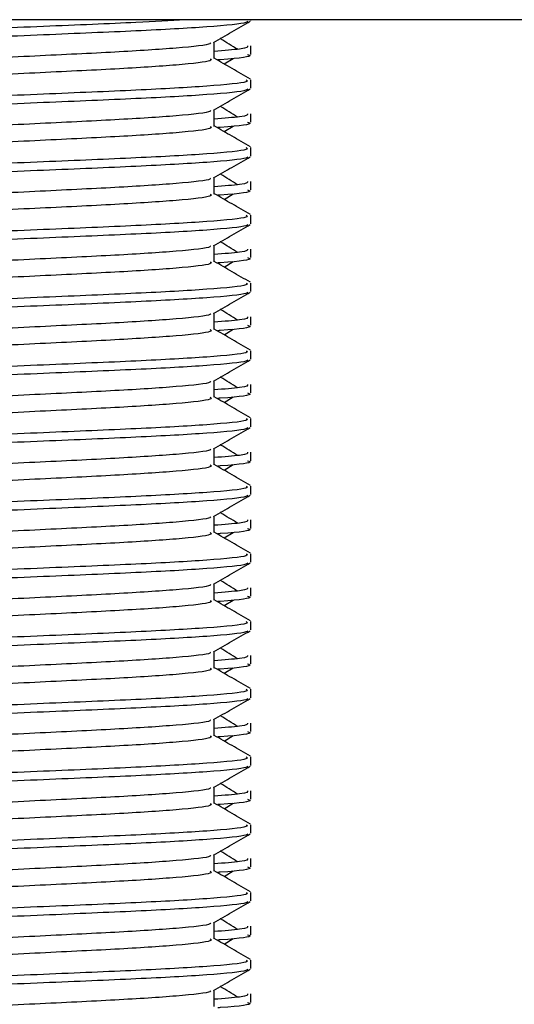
# Model space of a CAD drawing. Header units: millimetres. Extents: x 0 to 420, y 0 to 297.
# Tile 42 of 68: x 282.88 to 285.12, y 154.38 to 158.83. Entities that reach past the tile are written whole.
import ezdxf

# ---------------------------------------------------------------- set-up
doc = ezdxf.new("R2010")
doc.units = ezdxf.units.MM

msp = doc.modelspace()

# ---------------------------------------------------------------- linework, layer by layer
at = {"color": 7, "linetype": 'Continuous', "lineweight": 25}
for p, q in [((289.206, 158.8269), (276.1953, 158.8269)), ((283.9252, 158.8228), (283.9252, 158.8269)), ((283.7595, 158.6509), (283.7595, 158.7255)), ((283.9252, 158.6698), (283.9252, 158.708)), ((283.8036, 158.6269), (283.8446, 158.652)), ((283.9252, 158.5167), (283.9252, 158.5548)), ((283.7595, 158.3447), (283.7595, 158.4194)), ((283.9252, 158.3637), (283.9252, 158.4018)), ((283.8036, 158.3208), (283.8446, 158.3459)), ((283.9252, 158.2105), (283.9252, 158.2487)), ((283.7595, 158.0386), (283.7595, 158.1132)), ((283.9252, 158.0575), (283.9252, 158.0957)), ((283.8036, 158.0146), (283.8446, 158.0397)), ((283.9252, 157.9044), (283.9252, 157.9426)), ((283.7595, 157.7325), (283.7595, 157.8071)), ((283.9252, 157.7514), (283.9252, 157.7896)), ((283.8036, 157.7085), (283.8446, 157.7336)), ((283.9252, 157.5983), (283.9252, 157.6364)), ((283.7595, 157.4263), (283.7595, 157.501)), ((283.9252, 157.4453), (283.9252, 157.4834)), ((283.8036, 157.4024), (283.8446, 157.4274)), ((283.9252, 157.2921), (283.9252, 157.3303)), ((283.7595, 157.1202), (283.7595, 157.1948)), ((283.9252, 157.1391), (283.9252, 157.1773)), ((283.8036, 157.0962), (283.8446, 157.1213)), ((283.9252, 156.986), (283.9252, 157.0242)), ((283.7595, 156.8141), (283.7595, 156.8887)), ((283.9252, 156.833), (283.9252, 156.8712)), ((283.8036, 156.7901), (283.8446, 156.8152)), ((283.9252, 156.6799), (283.9252, 156.718)), ((283.7595, 156.5079), (283.7595, 156.5826)), ((283.9252, 156.5269), (283.9252, 156.565)), ((283.8036, 156.484), (283.8446, 156.509)), ((283.9252, 156.3737), (283.9252, 156.4119)), ((283.7595, 156.2018), (283.7595, 156.2764)), ((283.9252, 156.2207), (283.9252, 156.2589)), ((283.8036, 156.1778), (283.8446, 156.2029)), ((283.9252, 156.0676), (283.9252, 156.1058)), ((283.7595, 155.8957), (283.7595, 155.9703)), ((283.9252, 155.9146), (283.9252, 155.9527)), ((283.8036, 155.8717), (283.8446, 155.8968)), ((283.9252, 155.7615), (283.9252, 155.7996)), ((283.7595, 155.5895), (283.7595, 155.6642)), ((283.9252, 155.6085), (283.9252, 155.6466)), ((283.8036, 155.5656), (283.8446, 155.5906)), ((283.9252, 155.4553), (283.9252, 155.4935)), ((283.7595, 155.2834), (283.7595, 155.358)), ((283.9252, 155.3023), (283.9252, 155.3405)), ((283.8036, 155.2594), (283.8446, 155.2845)), ((283.9252, 155.1492), (283.9252, 155.1874)), ((283.7595, 154.9772), (283.7595, 155.0519)), ((283.9252, 154.9962), (283.9252, 155.0343)), ((283.8036, 154.9533), (283.8446, 154.9784)), ((283.9252, 154.8431), (283.9252, 154.8812)), ((283.7595, 154.6711), (283.7595, 154.7458)), ((283.9252, 154.6901), (283.9252, 154.7282)), ((283.8036, 154.6471), (283.8446, 154.6722)), ((283.9252, 154.5369), (283.9252, 154.5751)), ((283.7595, 154.365), (283.7595, 154.4396)), ((283.9252, 154.3839), (283.9252, 154.4221))]:
    msp.add_line(p, q, dxfattribs=at)
for points, knots in [([(283.6283, 158.8269), (283.5586, 158.8227), (283.389, 158.8124), (282.9869, 158.7965), (282.5173, 158.7762), (282.0694, 158.7593), (281.7373, 158.7419), (281.5511, 158.7253), (281.4661, 158.7153), (281.4866, 158.7093), (281.4914, 158.708)], [0, 0, 0, 0, 0.107555, 0.261631, 0.420083, 0.572451, 0.728645, 0.848713, 0.964716, 1, 1, 1, 1]), ([(283.9106, 158.8195), (283.9096, 158.8176), (283.9057, 158.8097), (283.7475, 158.7938), (283.4239, 158.776), (282.9895, 158.7582), (282.5171, 158.738), (282.0679, 158.7211), (281.7145, 158.7021), (281.5014, 158.684), (281.4948, 158.674), (281.492, 158.6698)], [0, 0, 0, 0, 0.039912, 0.166158, 0.289058, 0.411836, 0.5381, 0.659517, 0.783982, 0.909693, 1, 1, 1, 1]), ([(283.7562, 158.7236), (283.7839, 158.7396), (283.8392, 158.7717), (283.8946, 158.8037), (283.9223, 158.8197)], [0, 0, 0, 0, 0.4999356, 1, 1, 1, 1]), ([(283.7407, 158.7233), (283.742, 158.7216), (283.7476, 158.7139), (283.6034, 158.6982), (283.3266, 158.6803), (282.9503, 158.6625), (282.5417, 158.6423), (282.1547, 158.6254), (281.8686, 158.608), (281.7038, 158.5914), (281.6269, 158.5792), (281.6569, 158.5709), (281.6703, 158.5672)], [0, 0, 0, 0, 0.0351066, 0.1561349, 0.2739528, 0.3916527, 0.5126988, 0.6290926, 0.7484115, 0.8401345, 0.9287498, 1, 1, 1, 1]), ([(283.9099, 158.708), (283.9106, 158.7034), (283.9117, 158.6957), (283.8037, 158.6872), (283.7595, 158.6838)], [0, 0, 0, 0, 0.590683, 1, 1, 1, 1]), ([(283.8658, 158.6929), (283.8397, 158.7089), (283.8134, 158.725), (283.7871, 158.7412), (283.7868, 158.7413)], [0, 0, 0, 0, 0.989832, 1, 1, 1, 1]), ([(283.9093, 158.6698), (283.9138, 158.6684), (283.9365, 158.661), (283.8813, 158.6522), (283.7796, 158.6456), (283.7761, 158.6454)], [0, 0, 0, 0, 0.190296, 0.972093, 1, 1, 1, 1]), ([(283.7412, 158.6506), (283.7445, 158.6477), (283.7546, 158.6388), (283.6056, 158.6217), (283.3261, 158.6038), (282.9505, 158.586), (282.5416, 158.5658), (282.1547, 158.5488), (281.8686, 158.5315), (281.7038, 158.5148), (281.6269, 158.5026), (281.6569, 158.4944), (281.6702, 158.4907)], [0, 0, 0, 0, 0.059132, 0.177163, 0.292064, 0.406849, 0.524898, 0.638409, 0.754774, 0.844226, 0.930647, 1, 1, 1, 1]), ([(283.9229, 158.5579), (283.8952, 158.5739), (283.8407, 158.6054), (283.7863, 158.637), (283.7595, 158.6524)], [0, 0, 0, 0, 0.5083681, 1, 1, 1, 1]), ([(283.904, 158.5548), (283.9078, 158.5519), (283.9193, 158.5431), (283.7471, 158.526), (283.424, 158.5081), (282.9896, 158.4903), (282.5166, 158.4701), (282.0696, 158.4532), (281.7372, 158.4358), (281.5511, 158.4192), (281.4661, 158.4091), (281.4866, 158.4032), (281.4914, 158.4018)], [0, 0, 0, 0, 0.0610772, 0.1845123, 0.3046768, 0.4247211, 0.5481742, 0.6668878, 0.7885815, 0.8821287, 0.9725098, 1, 1, 1, 1]), ([(283.9106, 158.5134), (283.9096, 158.5115), (283.9057, 158.5036), (283.7475, 158.4877), (283.4239, 158.4699), (282.9895, 158.452), (282.5171, 158.4318), (282.0679, 158.4149), (281.7145, 158.396), (281.5014, 158.3779), (281.4948, 158.3679), (281.492, 158.3637)], [0, 0, 0, 0, 0.039912, 0.166158, 0.289058, 0.411836, 0.5381, 0.659517, 0.783982, 0.909693, 1, 1, 1, 1]), ([(283.7562, 158.4174), (283.7839, 158.4335), (283.8392, 158.4655), (283.8946, 158.4976), (283.9223, 158.5136)], [0, 0, 0, 0, 0.499936, 1, 1, 1, 1]), ([(283.8658, 158.3868), (283.8397, 158.4027), (283.8134, 158.4189), (283.7871, 158.435), (283.7868, 158.4352)], [0, 0, 0, 0, 0.989832, 1, 1, 1, 1]), ([(283.7407, 158.4172), (283.742, 158.4155), (283.7476, 158.4078), (283.6034, 158.392), (283.3266, 158.3742), (282.9503, 158.3564), (282.5417, 158.3362), (282.1547, 158.3192), (281.8686, 158.3019), (281.7038, 158.2852), (281.6269, 158.273), (281.6569, 158.2648), (281.6703, 158.2611)], [0, 0, 0, 0, 0.0351066, 0.1561349, 0.2739528, 0.3916527, 0.5126988, 0.6290926, 0.7484115, 0.8401345, 0.9287498, 1, 1, 1, 1]), ([(283.9099, 158.4018), (283.9106, 158.3973), (283.9117, 158.3895), (283.8037, 158.3811), (283.7595, 158.3777)], [0, 0, 0, 0, 0.590683, 1, 1, 1, 1]), ([(283.9229, 158.2518), (283.8952, 158.2678), (283.8407, 158.2993), (283.7863, 158.3308), (283.7595, 158.3463)], [0, 0, 0, 0, 0.5083681, 1, 1, 1, 1]), ([(283.9093, 158.3637), (283.9138, 158.3622), (283.9365, 158.3549), (283.8813, 158.3461), (283.7796, 158.3395), (283.7761, 158.3393)], [0, 0, 0, 0, 0.190296, 0.972093, 1, 1, 1, 1]), ([(283.7412, 158.3445), (283.7445, 158.3415), (283.7546, 158.3326), (283.6056, 158.3155), (283.3261, 158.2977), (282.9505, 158.2798), (282.5416, 158.2596), (282.1547, 158.2427), (281.8686, 158.2253), (281.7038, 158.2087), (281.6269, 158.1965), (281.6569, 158.1882), (281.6702, 158.1846)], [0, 0, 0, 0, 0.059132, 0.177163, 0.292064, 0.406849, 0.524898, 0.638409, 0.754774, 0.844226, 0.930647, 1, 1, 1, 1]), ([(283.904, 158.2487), (283.9078, 158.2458), (283.9193, 158.2369), (283.7471, 158.2199), (283.424, 158.202), (282.9896, 158.1842), (282.5166, 158.164), (282.0696, 158.147), (281.7372, 158.1297), (281.5511, 158.113), (281.4661, 158.103), (281.4866, 158.0971), (281.4914, 158.0957)], [0, 0, 0, 0, 0.061077, 0.184512, 0.304677, 0.424721, 0.548174, 0.666888, 0.788581, 0.882129, 0.97251, 1, 1, 1, 1]), ([(283.9106, 158.2073), (283.9096, 158.2054), (283.9057, 158.1974), (283.7475, 158.1816), (283.4239, 158.1637), (282.9895, 158.1459), (282.5171, 158.1257), (282.0679, 158.1088), (281.7145, 158.0898), (281.5014, 158.0718), (281.4948, 158.0617), (281.492, 158.0575)], [0, 0, 0, 0, 0.039912, 0.166158, 0.289058, 0.411836, 0.5381, 0.659517, 0.783982, 0.909693, 1, 1, 1, 1]), ([(283.7562, 158.1113), (283.7839, 158.1273), (283.8392, 158.1594), (283.8946, 158.1914), (283.9223, 158.2075)], [0, 0, 0, 0, 0.499936, 1, 1, 1, 1]), ([(283.8658, 158.0806), (283.8397, 158.0966), (283.8134, 158.1127), (283.7871, 158.1289), (283.7868, 158.129)], [0, 0, 0, 0, 0.989832, 1, 1, 1, 1]), ([(283.7407, 158.1111), (283.742, 158.1093), (283.7476, 158.1017), (283.6034, 158.0859), (283.3266, 158.0681), (282.9503, 158.0502), (282.5417, 158.03), (282.1547, 158.0131), (281.8686, 157.9957), (281.7038, 157.9791), (281.6269, 157.9669), (281.6569, 157.9586), (281.6703, 157.955)], [0, 0, 0, 0, 0.0351066, 0.1561349, 0.2739528, 0.3916527, 0.5126988, 0.6290926, 0.7484115, 0.8401345, 0.9287498, 1, 1, 1, 1]), ([(283.9099, 158.0957), (283.9106, 158.0911), (283.9117, 158.0834), (283.8037, 158.075), (283.7595, 158.0715)], [0, 0, 0, 0, 0.590683, 1, 1, 1, 1]), ([(283.7412, 158.0384), (283.7445, 158.0354), (283.7546, 158.0265), (283.6056, 158.0094), (283.3261, 157.9915), (282.9505, 157.9737), (282.5416, 157.9535), (282.1547, 157.9366), (281.8686, 157.9192), (281.7038, 157.9026), (281.6269, 157.8904), (281.6569, 157.8821), (281.6702, 157.8784)], [0, 0, 0, 0, 0.059132, 0.177163, 0.292064, 0.406849, 0.524898, 0.638409, 0.754774, 0.844226, 0.930647, 1, 1, 1, 1]), ([(283.9229, 157.9456), (283.8952, 157.9617), (283.8407, 157.9932), (283.7863, 158.0247), (283.7595, 158.0402)], [0, 0, 0, 0, 0.508368, 1, 1, 1, 1]), ([(283.9093, 158.0575), (283.9138, 158.0561), (283.9365, 158.0488), (283.8813, 158.0399), (283.7796, 158.0334), (283.7761, 158.0331)], [0, 0, 0, 0, 0.190296, 0.972093, 1, 1, 1, 1]), ([(283.904, 157.9426), (283.9078, 157.9396), (283.9193, 157.9308), (283.7471, 157.9137), (283.424, 157.8959), (282.9896, 157.878), (282.5166, 157.8578), (282.0696, 157.8409), (281.7372, 157.8235), (281.5511, 157.8069), (281.4661, 157.7969), (281.4866, 157.7909), (281.4914, 157.7896)], [0, 0, 0, 0, 0.0610772, 0.1845123, 0.3046768, 0.4247211, 0.5481742, 0.6668878, 0.7885815, 0.8821287, 0.9725098, 1, 1, 1, 1]), ([(283.9106, 157.9011), (283.9096, 157.8992), (283.9057, 157.8913), (283.7475, 157.8754), (283.4239, 157.8576), (282.9895, 157.8398), (282.5171, 157.8196), (282.0679, 157.8026), (281.7145, 157.7837), (281.5014, 157.7656), (281.4948, 157.7556), (281.492, 157.7514)], [0, 0, 0, 0, 0.039912, 0.166158, 0.289058, 0.411836, 0.5381, 0.659517, 0.783982, 0.909693, 1, 1, 1, 1]), ([(283.7562, 157.8052), (283.7839, 157.8212), (283.8392, 157.8533), (283.8946, 157.8853), (283.9223, 157.9013)], [0, 0, 0, 0, 0.499936, 1, 1, 1, 1]), ([(283.8658, 157.7745), (283.8397, 157.7905), (283.8134, 157.8066), (283.7871, 157.8227), (283.7868, 157.8229)], [0, 0, 0, 0, 0.9898318, 1, 1, 1, 1]), ([(283.7407, 157.8049), (283.742, 157.8032), (283.7476, 157.7955), (283.6034, 157.7798), (283.3266, 157.7619), (282.9503, 157.7441), (282.5417, 157.7239), (282.1547, 157.707), (281.8686, 157.6896), (281.7038, 157.673), (281.6269, 157.6608), (281.6569, 157.6525), (281.6703, 157.6488)], [0, 0, 0, 0, 0.0351066, 0.1561349, 0.2739528, 0.3916527, 0.5126988, 0.6290926, 0.7484115, 0.8401345, 0.9287498, 1, 1, 1, 1]), ([(283.9099, 157.7896), (283.9106, 157.785), (283.9117, 157.7773), (283.8037, 157.7688), (283.7595, 157.7654)], [0, 0, 0, 0, 0.590683, 1, 1, 1, 1]), ([(283.7412, 157.7322), (283.7445, 157.7293), (283.7546, 157.7204), (283.6056, 157.7033), (283.3261, 157.6854), (282.9505, 157.6676), (282.5416, 157.6474), (282.1547, 157.6304), (281.8686, 157.6131), (281.7038, 157.5964), (281.6269, 157.5842), (281.6569, 157.576), (281.6702, 157.5723)], [0, 0, 0, 0, 0.059132, 0.177163, 0.292064, 0.406849, 0.524898, 0.638409, 0.754774, 0.844226, 0.930647, 1, 1, 1, 1]), ([(283.9229, 157.6395), (283.8952, 157.6555), (283.8407, 157.687), (283.7863, 157.7185), (283.7595, 157.734)], [0, 0, 0, 0, 0.508368, 1, 1, 1, 1]), ([(283.9093, 157.7514), (283.9138, 157.75), (283.9365, 157.7426), (283.8813, 157.7338), (283.7796, 157.7272), (283.7761, 157.727)], [0, 0, 0, 0, 0.190296, 0.972093, 1, 1, 1, 1]), ([(283.904, 157.6364), (283.9078, 157.6335), (283.9193, 157.6247), (283.7471, 157.6076), (283.424, 157.5897), (282.9896, 157.5719), (282.5166, 157.5517), (282.0696, 157.5348), (281.7372, 157.5174), (281.5511, 157.5008), (281.4661, 157.4907), (281.4866, 157.4848), (281.4914, 157.4834)], [0, 0, 0, 0, 0.0610772, 0.1845123, 0.3046768, 0.4247211, 0.5481742, 0.6668878, 0.7885815, 0.8821287, 0.9725098, 1, 1, 1, 1]), ([(283.9106, 157.595), (283.9096, 157.5931), (283.9057, 157.5852), (283.7475, 157.5693), (283.4239, 157.5515), (282.9895, 157.5336), (282.5171, 157.5134), (282.0679, 157.4965), (281.7145, 157.4776), (281.5014, 157.4595), (281.4948, 157.4495), (281.492, 157.4453)], [0, 0, 0, 0, 0.039912, 0.166158, 0.289058, 0.411836, 0.5381, 0.659517, 0.783982, 0.909693, 1, 1, 1, 1]), ([(283.7562, 157.499), (283.7839, 157.5151), (283.8392, 157.5471), (283.8946, 157.5792), (283.9223, 157.5952)], [0, 0, 0, 0, 0.499936, 1, 1, 1, 1]), ([(283.8658, 157.4684), (283.8397, 157.4843), (283.8134, 157.5005), (283.7871, 157.5166), (283.7868, 157.5168)], [0, 0, 0, 0, 0.9898318, 1, 1, 1, 1]), ([(283.7407, 157.4988), (283.742, 157.4971), (283.7476, 157.4894), (283.6034, 157.4736), (283.3266, 157.4558), (282.9503, 157.438), (282.5417, 157.4178), (282.1547, 157.4008), (281.8686, 157.3835), (281.7038, 157.3668), (281.6269, 157.3546), (281.6569, 157.3464), (281.6703, 157.3427)], [0, 0, 0, 0, 0.0351066, 0.1561349, 0.2739528, 0.3916527, 0.5126988, 0.6290926, 0.7484115, 0.8401345, 0.9287498, 1, 1, 1, 1]), ([(283.9099, 157.4834), (283.9106, 157.4789), (283.9117, 157.4711), (283.8037, 157.4627), (283.7595, 157.4593)], [0, 0, 0, 0, 0.590683, 1, 1, 1, 1]), ([(283.7412, 157.4261), (283.7445, 157.4231), (283.7546, 157.4142), (283.6056, 157.3971), (283.3261, 157.3793), (282.9505, 157.3614), (282.5416, 157.3412), (282.1547, 157.3243), (281.8686, 157.3069), (281.7038, 157.2903), (281.6269, 157.2781), (281.6569, 157.2698), (281.6702, 157.2662)], [0, 0, 0, 0, 0.059132, 0.177163, 0.292064, 0.406849, 0.524898, 0.638409, 0.754774, 0.844226, 0.930647, 1, 1, 1, 1]), ([(283.9229, 157.3334), (283.8952, 157.3494), (283.8407, 157.3809), (283.7863, 157.4124), (283.7595, 157.4279)], [0, 0, 0, 0, 0.508368, 1, 1, 1, 1]), ([(283.9093, 157.4453), (283.9138, 157.4438), (283.9365, 157.4365), (283.8813, 157.4277), (283.7796, 157.4211), (283.7761, 157.4209)], [0, 0, 0, 0, 0.190296, 0.972093, 1, 1, 1, 1]), ([(283.904, 157.3303), (283.9078, 157.3274), (283.9193, 157.3185), (283.7471, 157.3015), (283.424, 157.2836), (282.9896, 157.2658), (282.5166, 157.2456), (282.0696, 157.2286), (281.7372, 157.2113), (281.5511, 157.1946), (281.4661, 157.1846), (281.4866, 157.1787), (281.4914, 157.1773)], [0, 0, 0, 0, 0.0610772, 0.1845123, 0.3046768, 0.4247211, 0.5481742, 0.6668878, 0.7885815, 0.8821287, 0.9725098, 1, 1, 1, 1]), ([(283.9106, 157.2888), (283.9096, 157.287), (283.9057, 157.279), (283.7475, 157.2632), (283.4239, 157.2453), (282.9895, 157.2275), (282.5171, 157.2073), (282.0679, 157.1904), (281.7145, 157.1714), (281.5014, 157.1534), (281.4948, 157.1433), (281.492, 157.1391)], [0, 0, 0, 0, 0.039912, 0.166158, 0.289058, 0.411836, 0.5381, 0.659517, 0.783982, 0.909693, 1, 1, 1, 1]), ([(283.7562, 157.1929), (283.7839, 157.2089), (283.8392, 157.241), (283.8946, 157.273), (283.9223, 157.2891)], [0, 0, 0, 0, 0.499936, 1, 1, 1, 1]), ([(283.7407, 157.1927), (283.742, 157.1909), (283.7476, 157.1832), (283.6034, 157.1675), (283.3266, 157.1497), (282.9503, 157.1318), (282.5417, 157.1116), (282.1547, 157.0947), (281.8686, 157.0773), (281.7038, 157.0607), (281.6269, 157.0485), (281.6569, 157.0402), (281.6703, 157.0366)], [0, 0, 0, 0, 0.0351066, 0.1561349, 0.2739528, 0.3916527, 0.5126988, 0.6290926, 0.7484115, 0.8401345, 0.9287498, 1, 1, 1, 1]), ([(283.8658, 157.1622), (283.8397, 157.1782), (283.8134, 157.1943), (283.7871, 157.2105), (283.7868, 157.2106)], [0, 0, 0, 0, 0.989832, 1, 1, 1, 1]), ([(283.9099, 157.1773), (283.9106, 157.1727), (283.9117, 157.165), (283.8037, 157.1566), (283.7595, 157.1531)], [0, 0, 0, 0, 0.590683, 1, 1, 1, 1]), ([(283.7412, 157.12), (283.7445, 157.117), (283.7546, 157.1081), (283.6056, 157.091), (283.3261, 157.0731), (282.9505, 157.0553), (282.5416, 157.0351), (282.1547, 157.0182), (281.8686, 157.0008), (281.7038, 156.9842), (281.6269, 156.972), (281.6569, 156.9637), (281.6702, 156.96)], [0, 0, 0, 0, 0.059132, 0.177163, 0.292064, 0.406849, 0.524898, 0.638409, 0.754774, 0.844226, 0.930647, 1, 1, 1, 1]), ([(283.9229, 157.0272), (283.8952, 157.0432), (283.8407, 157.0748), (283.7863, 157.1063), (283.7595, 157.1218)], [0, 0, 0, 0, 0.508368, 1, 1, 1, 1]), ([(283.9093, 157.1391), (283.9138, 157.1377), (283.9365, 157.1304), (283.8813, 157.1215), (283.7796, 157.115), (283.7761, 157.1147)], [0, 0, 0, 0, 0.190296, 0.972093, 1, 1, 1, 1]), ([(283.904, 157.0242), (283.9078, 157.0212), (283.9193, 157.0124), (283.7471, 156.9953), (283.424, 156.9775), (282.9896, 156.9596), (282.5166, 156.9394), (282.0696, 156.9225), (281.7372, 156.9051), (281.5511, 156.8885), (281.4661, 156.8785), (281.4866, 156.8725), (281.4914, 156.8712)], [0, 0, 0, 0, 0.061077, 0.184512, 0.304677, 0.424721, 0.548174, 0.666888, 0.788581, 0.882129, 0.97251, 1, 1, 1, 1]), ([(283.9106, 156.9827), (283.9096, 156.9808), (283.9057, 156.9729), (283.7475, 156.957), (283.4239, 156.9392), (282.9895, 156.9214), (282.5171, 156.9012), (282.0679, 156.8842), (281.7145, 156.8653), (281.5014, 156.8472), (281.4948, 156.8372), (281.492, 156.833)], [0, 0, 0, 0, 0.039912, 0.166158, 0.289058, 0.411836, 0.5381, 0.659517, 0.783982, 0.909693, 1, 1, 1, 1]), ([(283.7562, 156.8868), (283.7839, 156.9028), (283.8392, 156.9349), (283.8946, 156.9669), (283.9223, 156.9829)], [0, 0, 0, 0, 0.499936, 1, 1, 1, 1]), ([(283.7407, 156.8865), (283.742, 156.8848), (283.7476, 156.8771), (283.6034, 156.8614), (283.3266, 156.8435), (282.9503, 156.8257), (282.5417, 156.8055), (282.1547, 156.7886), (281.8686, 156.7712), (281.7038, 156.7546), (281.6269, 156.7423), (281.6569, 156.7341), (281.6703, 156.7304)], [0, 0, 0, 0, 0.0351066, 0.1561349, 0.2739528, 0.3916527, 0.5126988, 0.6290926, 0.7484115, 0.8401345, 0.9287498, 1, 1, 1, 1]), ([(283.8658, 156.8561), (283.8397, 156.8721), (283.8134, 156.8882), (283.7871, 156.9043), (283.7868, 156.9045)], [0, 0, 0, 0, 0.989832, 1, 1, 1, 1]), ([(283.9099, 156.8712), (283.9106, 156.8666), (283.9117, 156.8588), (283.8037, 156.8504), (283.7595, 156.847)], [0, 0, 0, 0, 0.590683, 1, 1, 1, 1]), ([(283.9093, 156.833), (283.9138, 156.8316), (283.9365, 156.8242), (283.8813, 156.8154), (283.7796, 156.8088), (283.7761, 156.8086)], [0, 0, 0, 0, 0.190296, 0.972093, 1, 1, 1, 1]), ([(283.7412, 156.8138), (283.7445, 156.8109), (283.7546, 156.802), (283.6056, 156.7849), (283.3261, 156.767), (282.9505, 156.7492), (282.5416, 156.729), (282.1547, 156.712), (281.8686, 156.6947), (281.7038, 156.678), (281.6269, 156.6658), (281.6569, 156.6576), (281.6702, 156.6539)], [0, 0, 0, 0, 0.059132, 0.177163, 0.292064, 0.406849, 0.524898, 0.638409, 0.754774, 0.844226, 0.930647, 1, 1, 1, 1]), ([(283.9229, 156.7211), (283.8952, 156.7371), (283.8407, 156.7686), (283.7863, 156.8001), (283.7595, 156.8156)], [0, 0, 0, 0, 0.508368, 1, 1, 1, 1]), ([(283.904, 156.718), (283.9078, 156.7151), (283.9193, 156.7062), (283.7471, 156.6892), (283.424, 156.6713), (282.9896, 156.6535), (282.5166, 156.6333), (282.0696, 156.6164), (281.7372, 156.599), (281.5511, 156.5824), (281.4661, 156.5723), (281.4866, 156.5664), (281.4914, 156.565)], [0, 0, 0, 0, 0.0610772, 0.1845123, 0.3046768, 0.4247211, 0.5481742, 0.6668878, 0.7885815, 0.8821287, 0.9725098, 1, 1, 1, 1]), ([(283.9106, 156.6766), (283.9096, 156.6747), (283.9057, 156.6668), (283.7475, 156.6509), (283.4239, 156.6331), (282.9895, 156.6152), (282.5171, 156.595), (282.0679, 156.5781), (281.7145, 156.5592), (281.5014, 156.5411), (281.4948, 156.5311), (281.492, 156.5269)], [0, 0, 0, 0, 0.0399117, 0.1661575, 0.2890582, 0.4118359, 0.5381002, 0.6595169, 0.7839817, 0.9096926, 1, 1, 1, 1]), ([(283.7562, 156.5806), (283.7839, 156.5967), (283.8392, 156.6287), (283.8946, 156.6608), (283.9223, 156.6768)], [0, 0, 0, 0, 0.499936, 1, 1, 1, 1]), ([(283.7407, 156.5804), (283.742, 156.5787), (283.7476, 156.571), (283.6034, 156.5552), (283.3266, 156.5374), (282.9503, 156.5196), (282.5417, 156.4994), (282.1547, 156.4824), (281.8686, 156.4651), (281.7038, 156.4484), (281.6269, 156.4362), (281.6569, 156.428), (281.6703, 156.4243)], [0, 0, 0, 0, 0.0351066, 0.1561349, 0.2739528, 0.3916527, 0.5126988, 0.6290926, 0.7484115, 0.8401345, 0.9287498, 1, 1, 1, 1]), ([(283.9099, 156.565), (283.9106, 156.5604), (283.9117, 156.5527), (283.8037, 156.5443), (283.7595, 156.5409)], [0, 0, 0, 0, 0.590683, 1, 1, 1, 1]), ([(283.8658, 156.55), (283.8397, 156.5659), (283.8134, 156.5821), (283.7871, 156.5982), (283.7868, 156.5984)], [0, 0, 0, 0, 0.989832, 1, 1, 1, 1]), ([(283.9093, 156.5269), (283.9138, 156.5254), (283.9365, 156.5181), (283.8813, 156.5093), (283.7796, 156.5027), (283.7761, 156.5025)], [0, 0, 0, 0, 0.190296, 0.972093, 1, 1, 1, 1]), ([(283.7412, 156.5077), (283.7445, 156.5047), (283.7546, 156.4958), (283.6056, 156.4787), (283.3261, 156.4609), (282.9505, 156.443), (282.5416, 156.4228), (282.1547, 156.4059), (281.8686, 156.3885), (281.7038, 156.3719), (281.6269, 156.3597), (281.6569, 156.3514), (281.6702, 156.3478)], [0, 0, 0, 0, 0.059132, 0.177163, 0.292064, 0.406849, 0.524898, 0.638409, 0.754774, 0.844226, 0.930647, 1, 1, 1, 1]), ([(283.9229, 156.415), (283.8952, 156.431), (283.8407, 156.4625), (283.7863, 156.494), (283.7595, 156.5095)], [0, 0, 0, 0, 0.5083681, 1, 1, 1, 1]), ([(283.904, 156.4119), (283.9078, 156.409), (283.9193, 156.4001), (283.7471, 156.3831), (283.424, 156.3652), (282.9896, 156.3474), (282.5166, 156.3272), (282.0696, 156.3102), (281.7372, 156.2929), (281.5511, 156.2762), (281.4661, 156.2662), (281.4866, 156.2603), (281.4914, 156.2589)], [0, 0, 0, 0, 0.061077, 0.184512, 0.304677, 0.424721, 0.548174, 0.666888, 0.788581, 0.882129, 0.97251, 1, 1, 1, 1]), ([(283.9106, 156.3704), (283.9096, 156.3685), (283.9057, 156.3606), (283.7475, 156.3448), (283.4239, 156.3269), (282.9895, 156.3091), (282.5171, 156.2889), (282.0679, 156.272), (281.7145, 156.253), (281.5014, 156.235), (281.4948, 156.2249), (281.492, 156.2207)], [0, 0, 0, 0, 0.039912, 0.166158, 0.289058, 0.411836, 0.5381, 0.659517, 0.783982, 0.909693, 1, 1, 1, 1]), ([(283.7562, 156.2745), (283.7839, 156.2905), (283.8392, 156.3226), (283.8946, 156.3546), (283.9223, 156.3707)], [0, 0, 0, 0, 0.499936, 1, 1, 1, 1]), ([(283.7407, 156.2743), (283.742, 156.2725), (283.7476, 156.2648), (283.6034, 156.2491), (283.3266, 156.2313), (282.9503, 156.2134), (282.5417, 156.1932), (282.1547, 156.1763), (281.8686, 156.1589), (281.7038, 156.1423), (281.6269, 156.1301), (281.6569, 156.1218), (281.6703, 156.1181)], [0, 0, 0, 0, 0.0351066, 0.1561349, 0.2739528, 0.3916527, 0.5126988, 0.6290926, 0.7484115, 0.8401345, 0.9287498, 1, 1, 1, 1]), ([(283.9099, 156.2589), (283.9106, 156.2543), (283.9117, 156.2466), (283.8037, 156.2382), (283.7595, 156.2347)], [0, 0, 0, 0, 0.590683, 1, 1, 1, 1]), ([(283.8658, 156.2438), (283.8397, 156.2598), (283.8134, 156.2759), (283.7871, 156.2921), (283.7868, 156.2922)], [0, 0, 0, 0, 0.989832, 1, 1, 1, 1]), ([(283.9093, 156.2207), (283.9138, 156.2193), (283.9365, 156.212), (283.8813, 156.2031), (283.7796, 156.1966), (283.7761, 156.1963)], [0, 0, 0, 0, 0.190296, 0.972093, 1, 1, 1, 1]), ([(283.7412, 156.2016), (283.7445, 156.1986), (283.7546, 156.1897), (283.6056, 156.1726), (283.3261, 156.1547), (282.9505, 156.1369), (282.5416, 156.1167), (282.1547, 156.0998), (281.8686, 156.0824), (281.7038, 156.0658), (281.6269, 156.0536), (281.6569, 156.0453), (281.6702, 156.0416)], [0, 0, 0, 0, 0.059132, 0.177163, 0.292064, 0.406849, 0.524898, 0.638409, 0.754774, 0.844226, 0.930647, 1, 1, 1, 1]), ([(283.9229, 156.1088), (283.8952, 156.1248), (283.8407, 156.1564), (283.7863, 156.1879), (283.7595, 156.2034)], [0, 0, 0, 0, 0.5083681, 1, 1, 1, 1]), ([(283.904, 156.1058), (283.9078, 156.1028), (283.9193, 156.094), (283.7471, 156.0769), (283.424, 156.0591), (282.9896, 156.0412), (282.5166, 156.021), (282.0696, 156.0041), (281.7372, 155.9867), (281.5511, 155.9701), (281.4661, 155.9601), (281.4866, 155.9541), (281.4914, 155.9527)], [0, 0, 0, 0, 0.0610772, 0.1845123, 0.3046768, 0.4247211, 0.5481742, 0.6668878, 0.7885815, 0.8821287, 0.9725098, 1, 1, 1, 1]), ([(283.9106, 156.0643), (283.9096, 156.0624), (283.9057, 156.0545), (283.7475, 156.0386), (283.4239, 156.0208), (282.9895, 156.003), (282.5171, 155.9828), (282.0679, 155.9658), (281.7145, 155.9469), (281.5014, 155.9288), (281.4948, 155.9188), (281.492, 155.9146)], [0, 0, 0, 0, 0.039912, 0.166158, 0.289058, 0.411836, 0.5381, 0.659517, 0.783982, 0.909693, 1, 1, 1, 1]), ([(283.7562, 155.9684), (283.7839, 155.9844), (283.8392, 156.0165), (283.8946, 156.0485), (283.9223, 156.0645)], [0, 0, 0, 0, 0.499936, 1, 1, 1, 1]), ([(283.8658, 155.9377), (283.8397, 155.9537), (283.8134, 155.9698), (283.7871, 155.9859), (283.7868, 155.9861)], [0, 0, 0, 0, 0.989832, 1, 1, 1, 1]), ([(283.7407, 155.9681), (283.742, 155.9664), (283.7476, 155.9587), (283.6034, 155.943), (283.3266, 155.9251), (282.9503, 155.9073), (282.5417, 155.8871), (282.1547, 155.8702), (281.8686, 155.8528), (281.7038, 155.8362), (281.6269, 155.8239), (281.6569, 155.8157), (281.6703, 155.812)], [0, 0, 0, 0, 0.0351066, 0.1561349, 0.2739528, 0.3916527, 0.5126988, 0.6290926, 0.7484115, 0.8401345, 0.9287498, 1, 1, 1, 1]), ([(283.9099, 155.9527), (283.9106, 155.9482), (283.9117, 155.9404), (283.8037, 155.932), (283.7595, 155.9286)], [0, 0, 0, 0, 0.590683, 1, 1, 1, 1]), ([(283.9229, 155.8027), (283.8952, 155.8187), (283.8407, 155.8502), (283.7863, 155.8817), (283.7595, 155.8972)], [0, 0, 0, 0, 0.5083681, 1, 1, 1, 1]), ([(283.9093, 155.9146), (283.9138, 155.9132), (283.9365, 155.9058), (283.8813, 155.897), (283.7796, 155.8904), (283.7761, 155.8902)], [0, 0, 0, 0, 0.190296, 0.972093, 1, 1, 1, 1]), ([(283.7412, 155.8954), (283.7445, 155.8925), (283.7546, 155.8836), (283.6056, 155.8665), (283.3261, 155.8486), (282.9505, 155.8308), (282.5416, 155.8106), (282.1547, 155.7936), (281.8686, 155.7763), (281.7038, 155.7596), (281.6269, 155.7474), (281.6569, 155.7392), (281.6702, 155.7355)], [0, 0, 0, 0, 0.059132, 0.177163, 0.292064, 0.406849, 0.524898, 0.638409, 0.754774, 0.844226, 0.930647, 1, 1, 1, 1]), ([(283.904, 155.7996), (283.9078, 155.7967), (283.9193, 155.7878), (283.7471, 155.7708), (283.424, 155.7529), (282.9896, 155.7351), (282.5166, 155.7149), (282.0696, 155.698), (281.7372, 155.6806), (281.5511, 155.664), (281.4661, 155.6539), (281.4866, 155.648), (281.4914, 155.6466)], [0, 0, 0, 0, 0.061077, 0.184512, 0.304677, 0.424721, 0.548174, 0.666888, 0.788581, 0.882129, 0.97251, 1, 1, 1, 1]), ([(283.9106, 155.7582), (283.9096, 155.7563), (283.9057, 155.7484), (283.7475, 155.7325), (283.4239, 155.7147), (282.9895, 155.6968), (282.5171, 155.6766), (282.0679, 155.6597), (281.7145, 155.6408), (281.5014, 155.6227), (281.4948, 155.6127), (281.492, 155.6085)], [0, 0, 0, 0, 0.0399117, 0.1661575, 0.2890582, 0.4118359, 0.5381002, 0.6595169, 0.7839817, 0.9096926, 1, 1, 1, 1]), ([(283.7562, 155.6622), (283.7839, 155.6783), (283.8392, 155.7103), (283.8946, 155.7424), (283.9223, 155.7584)], [0, 0, 0, 0, 0.499936, 1, 1, 1, 1]), ([(283.8658, 155.6316), (283.8397, 155.6475), (283.8134, 155.6637), (283.7871, 155.6798), (283.7868, 155.68)], [0, 0, 0, 0, 0.989832, 1, 1, 1, 1]), ([(283.7407, 155.662), (283.742, 155.6603), (283.7476, 155.6526), (283.6034, 155.6368), (283.3266, 155.619), (282.9503, 155.6012), (282.5417, 155.581), (282.1547, 155.564), (281.8686, 155.5467), (281.7038, 155.53), (281.6269, 155.5178), (281.6569, 155.5096), (281.6703, 155.5059)], [0, 0, 0, 0, 0.0351066, 0.1561349, 0.2739528, 0.3916527, 0.5126988, 0.6290926, 0.7484115, 0.8401345, 0.9287498, 1, 1, 1, 1]), ([(283.9099, 155.6466), (283.9106, 155.642), (283.9117, 155.6343), (283.8037, 155.6259), (283.7595, 155.6225)], [0, 0, 0, 0, 0.590683, 1, 1, 1, 1]), ([(283.7412, 155.5893), (283.7445, 155.5863), (283.7546, 155.5774), (283.6056, 155.5603), (283.3261, 155.5425), (282.9505, 155.5246), (282.5416, 155.5044), (282.1547, 155.4875), (281.8686, 155.4701), (281.7038, 155.4535), (281.6269, 155.4413), (281.6569, 155.433), (281.6702, 155.4294)], [0, 0, 0, 0, 0.059132, 0.1771634, 0.2920638, 0.4068492, 0.5248979, 0.6384095, 0.7547738, 0.8442256, 0.9306466, 1, 1, 1, 1]), ([(283.9229, 155.4966), (283.8952, 155.5126), (283.8407, 155.5441), (283.7863, 155.5756), (283.7595, 155.5911)], [0, 0, 0, 0, 0.508368, 1, 1, 1, 1]), ([(283.9093, 155.6085), (283.9138, 155.607), (283.9365, 155.5997), (283.8813, 155.5909), (283.7796, 155.5843), (283.7761, 155.5841)], [0, 0, 0, 0, 0.190296, 0.972093, 1, 1, 1, 1]), ([(283.904, 155.4935), (283.9078, 155.4906), (283.9193, 155.4817), (283.7471, 155.4647), (283.424, 155.4468), (282.9896, 155.429), (282.5166, 155.4088), (282.0696, 155.3918), (281.7372, 155.3745), (281.5511, 155.3578), (281.4661, 155.3478), (281.4866, 155.3419), (281.4914, 155.3405)], [0, 0, 0, 0, 0.061077, 0.184512, 0.304677, 0.424721, 0.548174, 0.666888, 0.788581, 0.882129, 0.97251, 1, 1, 1, 1]), ([(283.9106, 155.452), (283.9096, 155.4501), (283.9057, 155.4422), (283.7475, 155.4264), (283.4239, 155.4085), (282.9895, 155.3907), (282.5171, 155.3705), (282.0679, 155.3536), (281.7145, 155.3346), (281.5014, 155.3166), (281.4948, 155.3065), (281.492, 155.3023)], [0, 0, 0, 0, 0.0399117, 0.1661575, 0.2890582, 0.4118359, 0.5381002, 0.6595169, 0.7839817, 0.9096926, 1, 1, 1, 1]), ([(283.7562, 155.3561), (283.7839, 155.3721), (283.8392, 155.4042), (283.8946, 155.4362), (283.9223, 155.4523)], [0, 0, 0, 0, 0.499936, 1, 1, 1, 1]), ([(283.8658, 155.3254), (283.8397, 155.3414), (283.8134, 155.3575), (283.7871, 155.3737), (283.7868, 155.3738)], [0, 0, 0, 0, 0.989832, 1, 1, 1, 1]), ([(283.7407, 155.3559), (283.742, 155.3541), (283.7476, 155.3464), (283.6034, 155.3307), (283.3266, 155.3129), (282.9503, 155.295), (282.5417, 155.2748), (282.1547, 155.2579), (281.8686, 155.2405), (281.7038, 155.2239), (281.6269, 155.2117), (281.6569, 155.2034), (281.6703, 155.1997)], [0, 0, 0, 0, 0.0351066, 0.1561349, 0.2739528, 0.3916527, 0.5126988, 0.6290926, 0.7484115, 0.8401345, 0.9287498, 1, 1, 1, 1]), ([(283.9099, 155.3405), (283.9106, 155.3359), (283.9117, 155.3282), (283.8037, 155.3198), (283.7595, 155.3163)], [0, 0, 0, 0, 0.590683, 1, 1, 1, 1]), ([(283.7412, 155.2832), (283.7445, 155.2802), (283.7546, 155.2713), (283.6056, 155.2542), (283.3261, 155.2363), (282.9505, 155.2185), (282.5416, 155.1983), (282.1547, 155.1814), (281.8686, 155.164), (281.7038, 155.1474), (281.6269, 155.1352), (281.6569, 155.1269), (281.6702, 155.1232)], [0, 0, 0, 0, 0.059132, 0.1771634, 0.2920638, 0.4068492, 0.5248979, 0.6384095, 0.7547738, 0.8442256, 0.9306466, 1, 1, 1, 1]), ([(283.9229, 155.1904), (283.8952, 155.2064), (283.8407, 155.238), (283.7863, 155.2695), (283.7595, 155.285)], [0, 0, 0, 0, 0.508368, 1, 1, 1, 1]), ([(283.9093, 155.3023), (283.9138, 155.3009), (283.9365, 155.2936), (283.8813, 155.2847), (283.7796, 155.2782), (283.7761, 155.2779)], [0, 0, 0, 0, 0.190296, 0.972093, 1, 1, 1, 1]), ([(283.904, 155.1874), (283.9078, 155.1844), (283.9193, 155.1756), (283.7471, 155.1585), (283.424, 155.1407), (282.9896, 155.1228), (282.5166, 155.1026), (282.0696, 155.0857), (281.7372, 155.0683), (281.5511, 155.0517), (281.4661, 155.0417), (281.4866, 155.0357), (281.4914, 155.0343)], [0, 0, 0, 0, 0.061077, 0.184512, 0.304677, 0.424721, 0.548174, 0.666888, 0.788581, 0.882129, 0.97251, 1, 1, 1, 1]), ([(283.9106, 155.1459), (283.9096, 155.144), (283.9057, 155.1361), (283.7475, 155.1202), (283.4239, 155.1024), (282.9895, 155.0846), (282.5171, 155.0644), (282.0679, 155.0474), (281.7145, 155.0285), (281.5014, 155.0104), (281.4948, 155.0004), (281.492, 154.9962)], [0, 0, 0, 0, 0.039912, 0.166158, 0.289058, 0.411836, 0.5381, 0.659517, 0.783982, 0.909693, 1, 1, 1, 1]), ([(283.7562, 155.05), (283.7839, 155.066), (283.8392, 155.0981), (283.8946, 155.1301), (283.9223, 155.1461)], [0, 0, 0, 0, 0.499936, 1, 1, 1, 1]), ([(283.8658, 155.0193), (283.8397, 155.0353), (283.8134, 155.0514), (283.7871, 155.0675), (283.7868, 155.0677)], [0, 0, 0, 0, 0.989832, 1, 1, 1, 1]), ([(283.7407, 155.0497), (283.742, 155.048), (283.7476, 155.0403), (283.6034, 155.0246), (283.3266, 155.0067), (282.9503, 154.9889), (282.5417, 154.9687), (282.1547, 154.9518), (281.8686, 154.9344), (281.7038, 154.9178), (281.6269, 154.9055), (281.6569, 154.8973), (281.6703, 154.8936)], [0, 0, 0, 0, 0.0351066, 0.1561349, 0.2739528, 0.3916527, 0.5126988, 0.6290926, 0.7484115, 0.8401345, 0.9287498, 1, 1, 1, 1]), ([(283.9099, 155.0343), (283.9106, 155.0298), (283.9117, 155.022), (283.8037, 155.0136), (283.7595, 155.0102)], [0, 0, 0, 0, 0.590683, 1, 1, 1, 1]), ([(283.7412, 154.977), (283.7445, 154.974), (283.7546, 154.9652), (283.6056, 154.9481), (283.3261, 154.9302), (282.9505, 154.9124), (282.5416, 154.8922), (282.1547, 154.8752), (281.8686, 154.8579), (281.7038, 154.8412), (281.6269, 154.829), (281.6569, 154.8208), (281.6702, 154.8171)], [0, 0, 0, 0, 0.059132, 0.1771634, 0.2920638, 0.4068492, 0.5248979, 0.6384095, 0.7547738, 0.8442256, 0.9306466, 1, 1, 1, 1]), ([(283.9229, 154.8843), (283.8952, 154.9003), (283.8407, 154.9318), (283.7863, 154.9633), (283.7595, 154.9788)], [0, 0, 0, 0, 0.508368, 1, 1, 1, 1]), ([(283.9093, 154.9962), (283.9138, 154.9948), (283.9365, 154.9874), (283.8813, 154.9786), (283.7796, 154.972), (283.7761, 154.9718)], [0, 0, 0, 0, 0.190296, 0.972093, 1, 1, 1, 1]), ([(283.904, 154.8812), (283.9078, 154.8783), (283.9193, 154.8694), (283.7471, 154.8524), (283.424, 154.8345), (282.9896, 154.8167), (282.5166, 154.7965), (282.0696, 154.7796), (281.7372, 154.7622), (281.5511, 154.7456), (281.4661, 154.7355), (281.4866, 154.7296), (281.4914, 154.7282)], [0, 0, 0, 0, 0.061077, 0.184512, 0.304677, 0.424721, 0.548174, 0.666888, 0.788581, 0.882129, 0.97251, 1, 1, 1, 1]), ([(283.9106, 154.8398), (283.9096, 154.8379), (283.9057, 154.83), (283.7475, 154.8141), (283.4239, 154.7963), (282.9895, 154.7784), (282.5171, 154.7582), (282.0679, 154.7413), (281.7145, 154.7224), (281.5014, 154.7043), (281.4948, 154.6943), (281.492, 154.6901)], [0, 0, 0, 0, 0.039912, 0.166158, 0.289058, 0.411836, 0.5381, 0.659517, 0.783982, 0.909693, 1, 1, 1, 1]), ([(283.7562, 154.7438), (283.7839, 154.7599), (283.8392, 154.7919), (283.8946, 154.824), (283.9223, 154.84)], [0, 0, 0, 0, 0.499936, 1, 1, 1, 1]), ([(283.7407, 154.7436), (283.742, 154.7419), (283.7476, 154.7342), (283.6034, 154.7184), (283.3266, 154.7006), (282.9503, 154.6828), (282.5417, 154.6626), (282.1547, 154.6456), (281.8686, 154.6283), (281.7038, 154.6116), (281.6269, 154.5994), (281.6569, 154.5912), (281.6703, 154.5875)], [0, 0, 0, 0, 0.0351066, 0.1561349, 0.2739528, 0.3916527, 0.5126988, 0.6290926, 0.7484115, 0.8401345, 0.9287498, 1, 1, 1, 1]), ([(283.8658, 154.7131), (283.8397, 154.7291), (283.8134, 154.7453), (283.7871, 154.7614), (283.7868, 154.7616)], [0, 0, 0, 0, 0.989832, 1, 1, 1, 1]), ([(283.9099, 154.7282), (283.9106, 154.7236), (283.9117, 154.7159), (283.8037, 154.7075), (283.7595, 154.7041)], [0, 0, 0, 0, 0.590683, 1, 1, 1, 1]), ([(283.7412, 154.6709), (283.7445, 154.6679), (283.7546, 154.659), (283.6056, 154.6419), (283.3261, 154.6241), (282.9505, 154.6062), (282.5416, 154.586), (282.1547, 154.5691), (281.8686, 154.5517), (281.7038, 154.5351), (281.6269, 154.5229), (281.6569, 154.5146), (281.6702, 154.511)], [0, 0, 0, 0, 0.059132, 0.177163, 0.292064, 0.406849, 0.524898, 0.638409, 0.754774, 0.844226, 0.930647, 1, 1, 1, 1]), ([(283.9229, 154.5782), (283.8952, 154.5942), (283.8407, 154.6257), (283.7863, 154.6572), (283.7595, 154.6727)], [0, 0, 0, 0, 0.508368, 1, 1, 1, 1]), ([(283.9093, 154.6901), (283.9138, 154.6886), (283.9365, 154.6813), (283.8813, 154.6725), (283.7796, 154.6659), (283.7761, 154.6657)], [0, 0, 0, 0, 0.190296, 0.972093, 1, 1, 1, 1]), ([(283.904, 154.5751), (283.9078, 154.5722), (283.9193, 154.5633), (283.7471, 154.5463), (283.424, 154.5284), (282.9896, 154.5106), (282.5166, 154.4904), (282.0696, 154.4734), (281.7372, 154.4561), (281.5511, 154.4394), (281.4661, 154.4294), (281.4866, 154.4235), (281.4914, 154.4221)], [0, 0, 0, 0, 0.061077, 0.184512, 0.304677, 0.424721, 0.548174, 0.666888, 0.788581, 0.882129, 0.97251, 1, 1, 1, 1]), ([(283.9106, 154.5336), (283.9096, 154.5317), (283.9057, 154.5238), (283.7475, 154.508), (283.4239, 154.4901), (282.9895, 154.4723), (282.5171, 154.4521), (282.0679, 154.4352), (281.7145, 154.4162), (281.5014, 154.3982), (281.4948, 154.3881), (281.492, 154.3839)], [0, 0, 0, 0, 0.039912, 0.166158, 0.289058, 0.411836, 0.5381, 0.659517, 0.783982, 0.909693, 1, 1, 1, 1]), ([(283.7562, 154.4377), (283.7839, 154.4537), (283.8392, 154.4858), (283.8946, 154.5178), (283.9223, 154.5339)], [0, 0, 0, 0, 0.499936, 1, 1, 1, 1]), ([(283.7407, 154.4375), (283.742, 154.4357), (283.7476, 154.428), (283.6034, 154.4123), (283.3266, 154.3945), (282.9503, 154.3766), (282.5417, 154.3564), (282.1547, 154.3395), (281.8686, 154.3221), (281.7038, 154.3055), (281.6269, 154.2933), (281.6569, 154.285), (281.6703, 154.2813)], [0, 0, 0, 0, 0.0351066, 0.1561349, 0.2739528, 0.3916527, 0.5126988, 0.6290926, 0.7484115, 0.8401345, 0.9287498, 1, 1, 1, 1]), ([(283.8658, 154.407), (283.8397, 154.423), (283.8134, 154.4391), (283.7871, 154.4553), (283.7868, 154.4554)], [0, 0, 0, 0, 0.989832, 1, 1, 1, 1]), ([(283.9099, 154.4221), (283.9106, 154.4175), (283.9117, 154.4098), (283.8037, 154.4014), (283.7595, 154.3979)], [0, 0, 0, 0, 0.590683, 1, 1, 1, 1]), ([(283.9093, 154.3839), (283.9138, 154.3825), (283.9365, 154.3752), (283.8813, 154.3663), (283.7796, 154.3598), (283.7761, 154.3595)], [0, 0, 0, 0, 0.190296, 0.972093, 1, 1, 1, 1])]:
    msp.add_open_spline(points, degree=3, knots=knots, dxfattribs=at)

doc.saveas('drawing.dxf')
